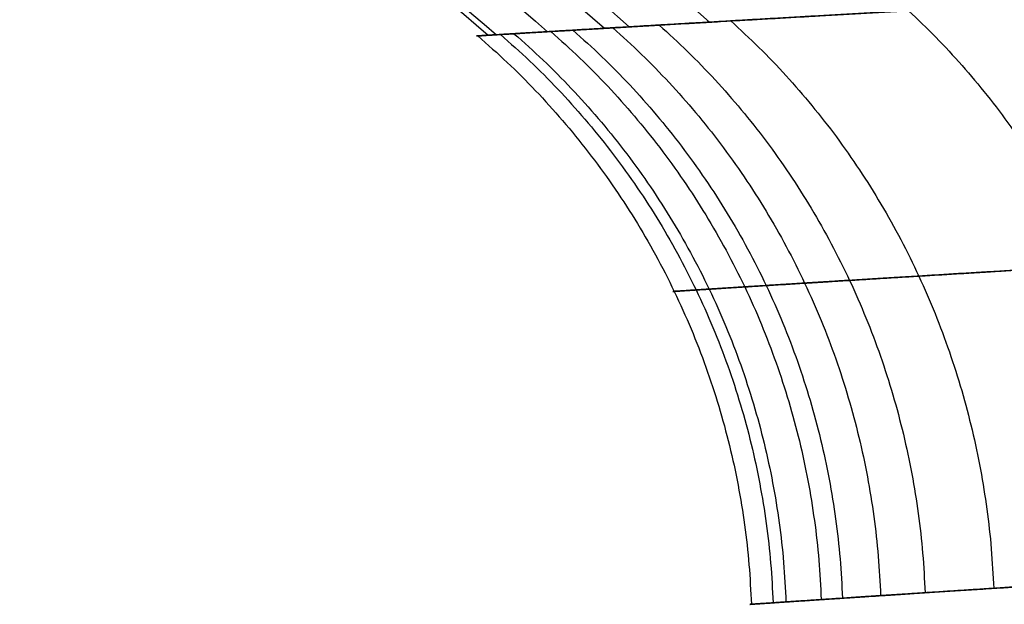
# Model space of a CAD drawing. Header units: millimetres. Extents: x -305 to 305, y -150 to 0.
# Tile 3 of 26: x -38.4 to -32.12, y -113.67 to -109.94. Entities that reach past the tile are written whole.
import ezdxf

# ---------------------------------------------------------------- set-up
doc = ezdxf.new("R2010")
doc.units = ezdxf.units.MM
doc.header["$MEASUREMENT"] = 0
doc.layers.add('Default', color=7, linetype='Continuous', true_color=0x000000)

msp = doc.modelspace()

# ---------------------------------------------------------------- linework, layer by layer
at = {"layer": 'Default'}
for points in [[(-39.54665858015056, -105.7239620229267, -8.565888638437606), (-37.92169651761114, -107.1480764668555, -8.231152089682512), (-36.29666058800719, -108.5721861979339, -7.896751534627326), (-34.67150634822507, -109.9962878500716, -7.562886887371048)], [(-39.36794571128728, -105.7144529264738, 9.345918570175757), (-37.75003901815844, -107.1386260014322, 8.980606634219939), (-36.13204483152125, -108.5627935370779, 8.615657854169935), (-34.5139104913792, -109.9869515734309, 8.25128838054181)], [(-38.78858187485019, -105.6838939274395, -11.49776773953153), (-37.1935153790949, -107.1082907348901, -11.04808344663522), (-35.59831839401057, -108.5326793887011, -10.5988329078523), (-34.00291229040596, -109.9570540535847, -10.15027459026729)], [(-40.3867912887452, -105.7692201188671, -2.617722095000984), (-38.72881314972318, -107.1930000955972, -2.515515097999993), (-37.07082797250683, -108.6167796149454, -2.4134150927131), (-35.41283152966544, -110.0405583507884, -2.311485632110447)], [(-40.32813370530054, -105.7660390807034, 3.397176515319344), (-38.67244939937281, -107.1898498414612, 3.264525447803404), (-37.01675325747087, -108.6136598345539, 3.132012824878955), (-35.36103816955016, -110.0374685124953, 2.999720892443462)], [(-39.9581002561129, -105.7459571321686, 6.401437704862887), (-38.31692501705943, -107.1699403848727, 6.151373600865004), (-36.67570812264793, -108.5939209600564, 5.90156569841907), (-35.03442453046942, -110.0178969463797, 5.652166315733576)]]:
    msp.add_open_spline(points, degree=3, dxfattribs=at)
for points, weights, knots in [([(-4.358022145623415e-06, -108.9454494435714, 35.45495186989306), (-1.660368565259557, -108.9454481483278, 35.45495317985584), (-3.314613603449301, -108.9528561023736, 35.3390790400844), (-5.787090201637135, -108.9748059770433, 34.99025285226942), (-6.610208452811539, -108.9839135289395, 34.84458519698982), (-8.25467326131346, -109.0056854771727, 34.49268218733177), (-9.074095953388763, -109.0184748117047, 34.2865961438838), (-11.49473483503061, -109.0611765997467, 33.58551126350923), (-13.06990120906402, -109.0958828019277, 33.00575895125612), (-16.14068743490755, -109.175361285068, 31.6203506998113), (-17.60729089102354, -109.2196261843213, 30.82788711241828), (-20.40938468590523, -109.3136160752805, 29.05221020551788), (-21.74492471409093, -109.363472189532, 28.06889905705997), (-23.3309906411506, -109.4274732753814, 26.71897847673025), (-23.64404149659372, -109.4403574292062, 26.44290645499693), (-24.26164685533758, -109.4662510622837, 25.87848556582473), (-24.56674794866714, -109.4792781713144, 25.58958063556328), (-25.46318417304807, -109.5182285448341, 24.71006755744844), (-26.0363937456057, -109.5440093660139, 24.10622995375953), (-27.68582076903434, -109.6203614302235, 22.24251069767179), (-28.69135871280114, -109.6698570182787, 20.93154407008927), (-30.06024382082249, -109.7399176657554, 18.86286209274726), (-30.49320770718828, -109.7625538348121, 18.15621528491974), (-31.31184886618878, -109.8061765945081, 16.70771877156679), (-31.69857471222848, -109.8271852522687, 15.96332845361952), (-32.77124057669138, -109.8862848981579, 13.70708932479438), (-33.37350041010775, -109.9206303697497, 12.16825116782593), (-34.35938792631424, -109.9777278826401, 9.023105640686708), (-34.74307168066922, -110.0004827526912, 7.416560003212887), (-35.1499300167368, -110.0248046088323, 4.954553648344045), (-35.25718800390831, -110.0312099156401, 4.123986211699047), (-35.411734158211, -110.0405196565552, 2.471136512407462), (-35.4596404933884, -110.0434235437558, 1.645885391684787), (-35.51701410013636, -110.0468626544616, -0.8273747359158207), (-35.44051891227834, -110.0422420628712, -2.472608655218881), (-35.15254889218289, -110.0249228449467, -4.935061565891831), (-35.02758175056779, -110.0173957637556, -5.755056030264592), (-34.79540844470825, -110.0036371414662, -6.984225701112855), (-34.71061954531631, -109.9986264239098, -7.393304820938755), (-34.52728896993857, -109.9877371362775, -8.205488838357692), (-34.42863847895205, -109.9819073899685, -8.609192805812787), (-33.90131700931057, -109.9510771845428, -10.61414946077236), (-33.37109012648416, -109.9203614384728, -12.17506135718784), (-32.0954711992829, -109.8487369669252, -15.21788100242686), (-31.35045976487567, -109.8078108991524, -16.69858371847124), (-29.63644947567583, -109.7176489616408, -19.57490757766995), (-28.68797727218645, -109.6695355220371, -20.93611164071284), (-27.65121165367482, -109.6196964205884, -22.22364615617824)], [0.9999999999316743, 0.9999999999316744, 0.9999999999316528, 0.9999999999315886, 0.999999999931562, 0.999999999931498, 0.9999999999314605, 0.9999999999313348, 0.9999999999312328, 0.9999999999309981, 0.9999999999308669, 0.9999999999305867, 0.9999999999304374, 0.9999999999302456, 0.9999999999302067, 0.9999999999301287, 0.9999999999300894, 0.9999999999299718, 0.9999999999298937, 0.9999999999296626, 0.9999999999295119, 0.9999999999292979, 0.9999999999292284, 0.9999999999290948, 0.9999999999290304, 0.9999999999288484, 0.9999999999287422, 0.9999999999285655, 0.9999999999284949, 0.9999999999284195, 0.9999999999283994, 0.9999999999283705, 0.9999999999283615, 0.9999999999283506, 0.9999999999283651, 0.9999999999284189, 0.9999999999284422, 0.9999999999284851, 0.9999999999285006, 0.9999999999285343, 0.9999999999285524, 0.9999999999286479, 0.9999999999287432, 0.9999999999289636, 0.9999999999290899, 0.9999999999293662, 0.9999999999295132, 0.9999999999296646], [-0.08322908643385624, -0.08322908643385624, -0.08322908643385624, -0.08322908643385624, -0.07824058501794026, -0.07824058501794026, -0.07574272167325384, -0.07574272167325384, -0.07324485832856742, -0.07324485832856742, -0.06824913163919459, -0.06824913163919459, -0.06325340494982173, -0.06325340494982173, -0.05825767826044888, -0.05825767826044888, -0.05700874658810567, -0.05700874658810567, -0.05575981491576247, -0.05575981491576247, -0.05326195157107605, -0.05326195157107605, -0.0482662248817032, -0.0482662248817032, -0.04576836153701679, -0.04576836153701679, -0.04327049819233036, -0.04327049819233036, -0.03827477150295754, -0.03827477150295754, -0.03327904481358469, -0.03327904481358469, -0.03078118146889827, -0.03078118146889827, -0.02828331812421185, -0.02828331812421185, -0.02328759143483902, -0.02328759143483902, -0.02078972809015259, -0.02078972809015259, -0.01954079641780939, -0.01954079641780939, -0.01829186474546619, -0.01829186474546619, -0.01329613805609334, -0.01329613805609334, -0.008300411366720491, -0.008300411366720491, -0.003304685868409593, -0.003304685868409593, -0.003304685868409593, -0.003304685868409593]), ([(-26.66359382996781, -111.2393103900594, -21.48745694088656), (-27.6649283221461, -111.2901058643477, -20.24350165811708), (-28.58110364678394, -111.3391543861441, -18.92819528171), (-30.23699763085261, -111.4310888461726, -16.14843315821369), (-30.95696963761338, -111.4728371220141, -14.71699270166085), (-32.18976226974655, -111.5459064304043, -11.77528883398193), (-32.70240092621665, -111.5772586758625, -10.26557146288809), (-33.21208404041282, -111.60871799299, -8.326988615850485), (-33.30743060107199, -111.6146664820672, -7.936668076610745), (-33.48467380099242, -111.6257814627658, -7.151166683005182), (-33.5666909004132, -111.6308991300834, -6.755315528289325), (-33.79113468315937, -111.6449414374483, -5.566642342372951), (-33.91196386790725, -111.6526256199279, -4.773525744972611), (-34.1904092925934, -111.670306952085, -2.391653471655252), (-34.26437087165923, -111.675024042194, -0.8003282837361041), (-34.20889415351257, -111.6715131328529, 1.592016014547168), (-34.16256968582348, -111.6685482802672, 2.39030134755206), (-34.01314336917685, -111.6590444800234, 3.9889761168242), (-33.90943622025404, -111.6525056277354, 4.792334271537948), (-33.51605780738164, -111.6276771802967, 7.173635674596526), (-33.14514092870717, -111.6044526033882, 8.727256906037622), (-32.19212139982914, -111.5461839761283, 11.76863718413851), (-31.61003089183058, -111.5111411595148, 13.25646694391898), (-30.57338380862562, -111.4508521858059, 15.43771394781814), (-30.19966984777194, -111.4294228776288, 16.1573056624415), (-29.40876307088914, -111.3849402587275, 17.55721658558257), (-28.99046999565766, -111.3618587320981, 18.24015713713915), (-27.66817415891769, -111.2904340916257, 20.23912265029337), (-26.69701833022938, -111.2399878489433, 21.50567779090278), (-25.10439248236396, -111.1621973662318, 23.30582053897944), (-24.55094448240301, -111.1359328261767, 23.88903317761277), (-23.68562795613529, -111.0962642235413, 24.73829477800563), (-23.39111613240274, -111.0829969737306, 25.01726485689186), (-22.79500419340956, -111.0566293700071, 25.56222240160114), (-22.4928728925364, -111.0435108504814, 25.82875171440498), (-20.96229842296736, -110.978354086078, 27.13186807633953), (-19.67374653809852, -110.9276138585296, 28.08087997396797), (-16.97080530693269, -110.8319849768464, 29.79426625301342), (-15.55638990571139, -110.7869622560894, 30.55875723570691), (-12.59580595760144, -110.7061552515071, 31.89485414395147), (-11.07727083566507, -110.6708722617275, 32.45394743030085), (-8.743941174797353, -110.6274695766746, 33.12994886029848), (-7.954172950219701, -110.6144726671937, 33.32863183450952), (-6.369731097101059, -110.5923557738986, 33.66778868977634), (-5.576359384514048, -110.5830993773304, 33.80824220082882), (-3.191373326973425, -110.5607753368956, 34.14482466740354), (-1.595099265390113, -110.5532510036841, 34.25648767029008), (0.8079688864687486, -110.5532857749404, 34.25599978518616), (1.610254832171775, -110.5552065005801, 34.22774768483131), (2.815908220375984, -110.5608871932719, 34.14247235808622), (3.218194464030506, -110.5632575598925, 34.10688634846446), (4.023403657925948, -110.568967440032, 34.02119549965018), (4.427188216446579, -110.5723078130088, 33.97096117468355), (6.43593867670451, -110.5912896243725, 33.68459693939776), (8.008453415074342, -110.613715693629, 33.34431439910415), (11.08603590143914, -110.6710619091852, 32.45010463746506), (12.59153494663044, -110.7060011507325, 31.89600810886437), (14.79791455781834, -110.76625206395, 30.90143518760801), (15.52777497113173, -110.787768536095, 30.54081432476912), (16.95055160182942, -110.832570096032, 29.77377923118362), (17.64487821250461, -110.8558208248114, 29.36697188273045), (19.67673639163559, -110.9277527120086, 28.07898765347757), (20.96390884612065, -110.9784124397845, 27.13025049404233), (22.793642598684, -111.0563326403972, 25.57280175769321), (23.38665401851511, -111.0825821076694, 25.03118369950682), (24.53847290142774, -111.1353414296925, 23.90180065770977), (25.09782149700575, -111.1619214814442, 23.31302824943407), (26.69795853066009, -111.2400133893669, 21.50505019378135), (27.6701821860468, -111.2905196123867, 20.23619237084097), (29.43067126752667, -111.3856647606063, 17.57458223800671), (30.21877674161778, -111.4302493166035, 16.18207205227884), (31.08527154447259, -111.4805844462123, 14.36106846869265), (31.25273995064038, -111.4903926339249, 13.99245325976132), (31.57311727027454, -111.5093261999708, 13.25286405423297), (31.7262270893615, -111.5184468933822, 12.88154831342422), (32.16529844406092, -111.5446092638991, 11.76150177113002), (32.43080596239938, -111.5607980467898, 11.00704637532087), (33.14571493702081, -111.6044776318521, 8.725172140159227), (33.51558260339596, -111.6276518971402, 7.173963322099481), (33.90750366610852, -111.6523677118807, 4.805298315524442), (34.01097676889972, -111.6589112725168, 4.008429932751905), (34.16201684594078, -111.6685088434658, 2.399875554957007), (34.20870898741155, -111.6714827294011, 1.597370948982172), (34.26455920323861, -111.6750468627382, -0.8031859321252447), (34.18998462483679, -111.6702451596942, -2.394839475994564), (33.91237209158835, -111.6526838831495, -4.770254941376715), (33.79212740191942, -111.6450748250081, -5.559895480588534), (33.56944197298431, -111.631076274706, -6.74147029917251), (33.48815775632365, -111.6259903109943, -7.134817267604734), (33.31129409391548, -111.6149583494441, -7.920415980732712), (33.21549650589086, -111.6089978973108, -8.31345723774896), (32.70357207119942, -111.5772831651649, -10.26327032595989), (32.18905453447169, -111.5459400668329, -11.77717767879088), (30.95636908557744, -111.4727227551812, -14.71822525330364), (30.23856474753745, -111.4312052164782, -16.14447909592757), (29.00526259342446, -111.3626917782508, -18.21680900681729), (28.56607920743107, -111.3387601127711, -18.89889001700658), (27.64631445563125, -111.2897768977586, -20.22197606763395), (27.16524177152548, -111.2647167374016, -20.86426502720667), (26.66354634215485, -111.2393004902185, -21.48751625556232)], [0.9585948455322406, 0.9585056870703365, 0.9584191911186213, 0.9582566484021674, 0.9581824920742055, 0.9580525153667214, 0.9579964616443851, 0.9579402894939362, 0.9579296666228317, 0.9579097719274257, 0.9579005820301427, 0.9578754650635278, 0.957861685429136, 0.9578299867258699, 0.9578215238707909, 0.957827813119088, 0.9578331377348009, 0.9578501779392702, 0.9578618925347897, 0.957906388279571, 0.9579479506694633, 0.958051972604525, 0.9581144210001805, 0.9582215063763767, 0.9582595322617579, 0.9583382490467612, 0.958379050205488, 0.9585050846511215, 0.958593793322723, 0.9587299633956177, 0.9587758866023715, 0.9588450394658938, 0.9588681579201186, 0.9589140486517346, 0.9589368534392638, 0.9590500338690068, 0.9591377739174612, 0.9593025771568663, 0.9593798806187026, 0.9595180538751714, 0.9595782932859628, 0.9596521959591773, 0.9596742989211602, 0.9597117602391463, 0.959727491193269, 0.9597653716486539, 0.9597780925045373, 0.9597780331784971, 0.9597747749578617, 0.9597651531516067, 0.9597611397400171, 0.9597514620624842, 0.9597457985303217, 0.9597136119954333, 0.9596755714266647, 0.9595779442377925, 0.9595183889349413, 0.9594152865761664, 0.959378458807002, 0.9593014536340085, 0.9592615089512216, 0.9591375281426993, 0.9590499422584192, 0.9589145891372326, 0.9588688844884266, 0.9587769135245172, 0.9587304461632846, 0.9585936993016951, 0.9585049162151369, 0.9583370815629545, 0.9582580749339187, 0.9581686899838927, 0.9581512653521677, 0.958117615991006, 0.9581013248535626, 0.9580547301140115, 0.9580259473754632, 0.9579477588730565, 0.9579064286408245, 0.957862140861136, 0.9578504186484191, 0.9578332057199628, 0.9578278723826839, 0.9578214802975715, 0.9578301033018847, 0.9578615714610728, 0.9578752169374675, 0.9579002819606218, 0.9579093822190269, 0.9579291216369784, 0.9579397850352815, 0.9579964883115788, 0.9580524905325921, 0.9581826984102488, 0.9582564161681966, 0.958377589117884, 0.9584198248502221, 0.9585061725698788, 0.9585502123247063, 0.9585948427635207], [-5.963673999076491e-12, -5.963673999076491e-12, -5.963673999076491e-12, -5.963673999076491e-12, 4.987839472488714, 4.987839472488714, 9.975678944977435, 9.975678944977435, 14.96351841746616, 14.96351841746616, 16.21047828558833, 16.21047828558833, 17.4574381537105, 17.4574381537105, 19.95135788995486, 19.95135788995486, 24.93919736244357, 24.93919736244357, 27.43311709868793, 27.43311709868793, 29.92703683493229, 29.92703683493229, 34.91487630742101, 34.91487630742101, 39.90271577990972, 39.90271577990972, 42.39663551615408, 42.39663551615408, 44.89055525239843, 44.89055525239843, 49.87839472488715, 49.87839472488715, 52.37231446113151, 52.37231446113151, 53.61927432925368, 53.61927432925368, 54.86623419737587, 54.86623419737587, 59.8540736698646, 59.8540736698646, 64.84191314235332, 64.84191314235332, 69.82975261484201, 69.82975261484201, 72.32367235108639, 72.32367235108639, 74.81759208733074, 74.81759208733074, 79.80543155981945, 79.80543155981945, 82.29935129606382, 82.29935129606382, 83.54631116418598, 83.54631116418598, 84.79327103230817, 84.79327103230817, 89.78111050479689, 89.78111050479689, 94.76894997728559, 94.76894997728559, 97.26286971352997, 97.26286971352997, 99.75678944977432, 99.75678944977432, 104.744628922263, 104.744628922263, 107.2385486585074, 107.2385486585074, 109.7324683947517, 109.7324683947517, 114.7203078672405, 114.7203078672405, 119.7081473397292, 119.7081473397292, 120.9551072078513, 120.9551072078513, 122.2020670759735, 122.2020670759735, 124.6959868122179, 124.6959868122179, 129.6838262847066, 129.6838262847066, 132.177746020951, 132.177746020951, 134.6716657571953, 134.6716657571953, 139.659505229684, 139.659505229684, 142.1534249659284, 142.1534249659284, 143.4003848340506, 143.4003848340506, 144.6473447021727, 144.6473447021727, 149.6351841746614, 149.6351841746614, 154.6230236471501, 154.6230236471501, 157.1169433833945, 157.1169433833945, 159.6108631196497, 159.6108631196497, 159.6108631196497, 159.6108631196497]), ([(7.051208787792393e-12, -112.5028336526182, 33.78561836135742), (-1.572011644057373, -112.5028322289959, 33.78561990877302), (-3.138451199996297, -112.5106226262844, 33.67616639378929), (-5.480796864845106, -112.5337295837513, 33.34634730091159), (-6.260915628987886, -112.543322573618, 33.20854376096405), (-7.818242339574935, -112.5662305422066, 32.87594072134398), (-8.594854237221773, -112.5796987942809, 32.68102181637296), (-10.88974711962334, -112.6246849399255, 32.01765403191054), (-12.38375580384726, -112.6612647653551, 31.4688668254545), (-15.29748309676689, -112.7450635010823, 30.15686164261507), (-16.69036621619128, -112.7917762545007, 29.40578897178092), (-19.35354715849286, -112.8910463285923, 27.72137807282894), (-20.62382450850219, -112.9437392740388, 26.78801506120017), (-22.1337318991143, -113.0114490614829, 25.505354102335), (-22.4317983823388, -113.0250819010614, 25.24299709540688), (-23.01999380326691, -113.0524876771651, 24.70647150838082), (-23.31065211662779, -113.0662797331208, 24.43176429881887), (-24.16464873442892, -113.1075164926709, 23.59547299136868), (-24.71114882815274, -113.1348326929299, 23.02087589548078), (-26.2838840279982, -113.2157400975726, 21.24715179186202), (-27.2436752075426, -113.2682428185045, 19.99833103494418), (-28.55114313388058, -113.3426132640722, 18.02613738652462), (-28.96484987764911, -113.3666516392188, 17.35218561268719), (-29.74717008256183, -113.4129815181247, 15.97052048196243), (-30.11699846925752, -113.4353104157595, 15.26000156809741), (-31.14295657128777, -113.4981337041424, 13.10598582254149), (-31.71937023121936, -113.5346667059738, 11.63604719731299), (-32.66331221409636, -113.5954254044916, 8.630229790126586), (-33.0308414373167, -113.6196503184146, 7.094351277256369), (-33.42069724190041, -113.6455528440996, 4.739536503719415), (-33.52348235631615, -113.6523747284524, 3.94507154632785), (-33.67157658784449, -113.6622897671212, 2.364111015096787), (-33.71749826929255, -113.6653836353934, 1.574531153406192), (-33.77248546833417, -113.6690466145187, -0.7915633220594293), (-33.69916870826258, -113.664124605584, -2.365445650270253), (-33.42319793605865, -113.6456776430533, -4.720986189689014), (-33.30344330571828, -113.637660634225, -5.505282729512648), (-33.08108045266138, -113.6230157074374, -6.680370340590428), (-32.99975721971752, -113.6176736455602, -7.072015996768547), (-32.82413871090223, -113.6060800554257, -7.848606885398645), (-32.72970541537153, -113.5998781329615, -8.234334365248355), (-32.22486466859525, -113.5670752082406, -10.15030971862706), (-31.71694411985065, -113.5343719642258, -11.64275517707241), (-30.49657764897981, -113.4582172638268, -14.54842112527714), (-29.7839527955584, -113.4147095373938, -15.96199552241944), (-28.14623197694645, -113.3189659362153, -18.7051995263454), (-27.24044198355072, -113.2679008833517, -20.002600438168), (-26.25118632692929, -113.2150502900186, -21.22883106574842)], [1.000000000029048, 1.000000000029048, 1.000000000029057, 1.000000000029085, 1.000000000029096, 1.000000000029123, 1.000000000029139, 1.000000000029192, 1.000000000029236, 1.000000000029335, 1.000000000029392, 1.00000000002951, 1.000000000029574, 1.000000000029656, 1.000000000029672, 1.000000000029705, 1.000000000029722, 1.000000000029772, 1.000000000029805, 1.000000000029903, 1.000000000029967, 1.000000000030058, 1.000000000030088, 1.000000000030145, 1.000000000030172, 1.00000000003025, 1.000000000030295, 1.00000000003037, 1.0000000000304, 1.000000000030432, 1.000000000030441, 1.000000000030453, 1.000000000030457, 1.000000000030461, 1.000000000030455, 1.000000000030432, 1.000000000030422, 1.000000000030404, 1.000000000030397, 1.000000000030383, 1.000000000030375, 1.000000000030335, 1.000000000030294, 1.0000000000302, 1.000000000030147, 1.000000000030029, 1.000000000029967, 1.000000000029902], [0.07821592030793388, 0.07821592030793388, 0.07821592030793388, 0.07821592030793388, 0.08298909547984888, 0.08298909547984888, 0.08537913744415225, 0.08537913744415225, 0.08776917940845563, 0.08776917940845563, 0.09254926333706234, 0.09254926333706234, 0.09732934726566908, 0.09732934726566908, 0.1021094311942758, 0.1021094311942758, 0.1033044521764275, 0.1033044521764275, 0.1044994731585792, 0.1044994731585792, 0.1068895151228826, 0.1068895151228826, 0.1116695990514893, 0.1116695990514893, 0.1140596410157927, 0.1140596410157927, 0.116449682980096, 0.116449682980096, 0.1212297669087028, 0.1212297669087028, 0.1260098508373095, 0.1260098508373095, 0.1283998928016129, 0.1283998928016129, 0.1307899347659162, 0.1307899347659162, 0.135570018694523, 0.135570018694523, 0.1379600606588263, 0.1379600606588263, 0.139155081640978, 0.139155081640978, 0.1403501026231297, 0.1403501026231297, 0.1451301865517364, 0.1451301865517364, 0.1499102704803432, 0.1499102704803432, 0.1546903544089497, 0.1546903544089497, 0.1546903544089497, 0.1546903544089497])]:
    msp.add_rational_spline(points, weights, degree=3, knots=knots, dxfattribs=at)
for points, weights in [([(-32.73327928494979, -109.8845471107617, -13.69646998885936), (-31.19493220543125, -111.3117654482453, -13.08275787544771), (-31.10676088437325, -113.4962946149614, -13.0955881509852)], [1, 0.916235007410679, 1.000000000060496]), ([(-34.61895298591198, -109.9931798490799, -7.799395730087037), (-32.99270635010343, -111.421166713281, -7.450092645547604), (-32.91194796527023, -113.6118768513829, -7.460311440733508)], [0.9999999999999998, 0.9158394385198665, 1.000000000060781]), ([(-34.32317289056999, -109.9757393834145, -9.010183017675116), (-32.71074180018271, -111.4036027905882, -8.606488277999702), (-32.62873726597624, -113.593317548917, -8.617529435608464)], [1, 0.9159030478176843, 1.000000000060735]), ([(-33.86644329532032, -109.9491777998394, 10.59567916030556), (-32.27527888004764, -111.3768502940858, 10.12097804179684), (-32.19134122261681, -113.5650460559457, 10.13313849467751)], [1, 0.9159999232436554, 1.000000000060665]), ([(-35.47876393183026, -110.044568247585, 0.8214662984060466), (-33.81248025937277, -111.4729316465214, 0.7846568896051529), (-33.73582733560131, -113.6666046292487, 0.7858329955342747)], [1, 0.9156514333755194, 1.000000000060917]), ([(-35.33446003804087, -110.0358632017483, 3.297562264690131), (-33.67489770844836, -111.4641624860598, 3.149860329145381), (-33.59752947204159, -113.6573322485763, 3.154591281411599)], [1, 0.9156833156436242, 1.000000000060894]), ([(-35.24853769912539, -110.0306940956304, -4.114242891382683), (-33.59297717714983, -111.4589553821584, -3.929964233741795), (-33.51518819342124, -113.6518266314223, -3.935806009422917)], [0.9999999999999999, 0.9157022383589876, 1.00000000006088]), ([(-35.0143095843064, -110.0166958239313, 5.775223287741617), (-33.36965735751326, -111.4448545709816, 5.516540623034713), (-33.29074530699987, -113.6369186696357, 5.524474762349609)], [1, 0.9157534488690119, 1.000000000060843]), ([(-34.87279829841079, -110.0082214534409, -6.574501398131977), (-33.23475380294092, -111.4363194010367, -6.279942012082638), (-33.15520140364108, -113.6278973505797, -6.288674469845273)], [1, 0.915784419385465, 1.000000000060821])]:
    msp.add_rational_spline(points, weights, degree=2, dxfattribs=at)

doc.saveas('drawing.dxf')
